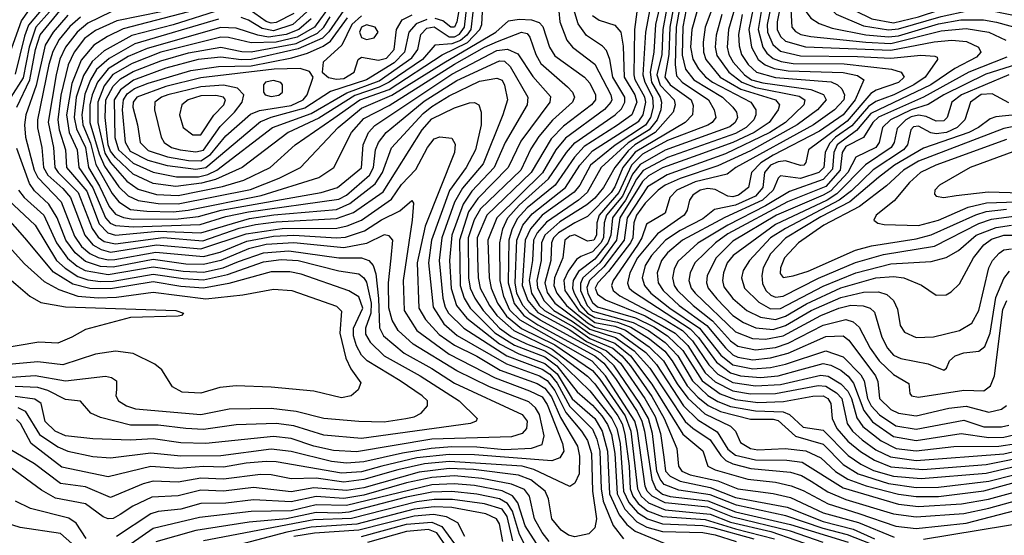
# Model space of a CAD drawing. Extents: x 997026 to 1115308, y 536381 to 619039.
# Tile 146 of 256: x 1019993 to 1023917, y 574340 to 576394. Entities that reach past the tile are written whole.
import ezdxf

# ---------------------------------------------------------------- set-up
doc = ezdxf.new("R2010")
doc.units = 0

msp = doc.modelspace()

# ---------------------------------------------------------------- linework, layer by layer
at = {"layer": '0CON20XD'}
for points in [[(1023933.6, 577275), (1023882.7, 577237.3), (1023704.9, 577155.1), (1023585, 577081.2), (1023513.7, 576995), (1023500.7, 576925), (1023484.5, 576895), (1023359.3, 576800.7), (1023275, 576721.6), (1023167, 576605), (1023106.6, 576525), (1023065.9, 576435), (1023069.3, 576365), (1023085, 576346.7), (1023105.3, 576335.3), (1023145, 576326.5), (1023364.7, 576304.7), (1023465, 576299.9), (1023665, 576349.4), (1023765, 576358.9), (1023855, 576344.8), (1023922.8, 576312.8)], [(1023917.7, 577222.3), (1023865.7, 577194.3), (1023738.4, 577141.6), (1023650.6, 577085), (1023572, 576995), (1023554.9, 576915), (1023538.9, 576885), (1023425.8, 576805), (1023360.1, 576749.9), (1023259, 576655), (1023162.5, 576535), (1023125.6, 576445), (1023127.1, 576425), (1023145, 576400), (1023178.8, 576378.8), (1023230.9, 576360.9), (1023365, 576333.4), (1023455, 576325.7), (1023495, 576330.3), (1023655, 576377.8), (1023744, 576394), (1023833.6, 576393.6), (1023884.9, 576384.9), (1024030.8, 576345)], [(1023983.2, 577226.8), (1023906.6, 577173.4), (1023768.7, 577125), (1023715, 577094.4), (1023695.6, 577075), (1023661.5, 577015), (1023613, 576967), (1023575.1, 576875), (1023555, 576845.6), (1023461.7, 576785), (1023313.4, 576656.6), (1023244.3, 576575), (1023210.3, 576515), (1023216.1, 576446.1), (1023246.6, 576416.6), (1023355, 576369.1), (1023455, 576353.2), (1023495, 576357.4), (1023665, 576407.5), (1023775, 576430.8), (1023855, 576431.6), (1024025, 576397.5)], [(1023925, 577084.9), (1023880.7, 577110.7), (1023845, 577117.1), (1023759.8, 577085), (1023744.6, 577065), (1023731, 577005), (1023642.7, 576947.3), (1023625, 576923.4), (1023570.6, 576815), (1023495, 576762.8), (1023358.4, 576645), (1023314.9, 576595), (1023283.3, 576545), (1023275.2, 576515.2), (1023279.1, 576495), (1023297.2, 576455), (1023320.8, 576430.8), (1023388.2, 576398.2), (1023475, 576382), (1023575, 576405.8), (1023745, 576461), (1023834.2, 576474.2), (1023955, 576458.3)], [(1019948.9, 576245), (1020000.6, 576389.4), (1020120.1, 576559.9)], [(1022132.8, 576515), (1022145.9, 576385), (1022172.8, 576312.8), (1022195.3, 576285), (1022285, 576216.7), (1022348, 576095), (1022352.7, 576075), (1022349, 576065), (1022323.6, 576036.4), (1022168.2, 575921.8), (1022130.1, 575875), (1022076.2, 575783.8), (1021894.7, 575605), (1021858.9, 575515), (1021864.2, 575365), (1021872.4, 575325), (1021897.4, 575265), (1021932.7, 575212.7), (1021993, 575163), (1022125, 575098.7), (1022275, 574996.3), (1022305, 574962), (1022405.9, 574815.9)], [(1020085, 576440), (1020028.3, 576371.7), (1020012, 576328), (1019975, 576176.5)], [(1019981.2, 576045), (1020033.9, 576155), (1020056.5, 576275), (1020075, 576333.6), (1020165, 576444.6)], [(1020696.7, 576433.3), (1020405, 576357.1), (1020342.6, 576327.4), (1020288, 576292), (1020237.3, 576232.7), (1020200.7, 576139.3), (1020179.8, 576015), (1020189.9, 575945), (1020222.3, 575875), (1020228.1, 575805), (1020284.6, 575724.6), (1020334.3, 575604.3), (1020353.8, 575583.8), (1020374.2, 575574.2), (1020445, 575568.5), (1020712.3, 575577.7), (1020815, 575609.5), (1020905, 575628.7), (1021265, 575679.1), (1021295, 575695.4), (1021387.4, 575775), (1021402.4, 575805), (1021411, 575875), (1021422.8, 575905), (1021453.3, 575945), (1021498.8, 575981.2), (1021605, 576070), (1021735, 576152.3), (1021905, 576230.3), (1021925, 576228.7), (1021948, 576208), (1022018.3, 576085), (1022014.8, 576055), (1021927.5, 575905), (1021883.6, 575805), (1021795, 575710.3), (1021760.7, 575659.3), (1021714.5, 575535), (1021705.5, 575435), (1021712.5, 575322.5), (1021733.2, 575255), (1021775, 575205.4), (1021905, 575101.9), (1021982.5, 575062.5), (1022085, 575024.1), (1022135, 574982.5), (1022195, 574883.9), (1022285, 574805.3), (1022314.4, 574755), (1022334.8, 574675), (1022343.2, 574505), (1022381.5, 574421.5), (1022412.3, 574382.3), (1022445, 574356.4), (1022568, 574305)], [(1020797.3, 576435), (1020605, 576373.3), (1020439.5, 576330.5), (1020330.1, 576269.9), (1020282.2, 576227.8), (1020247.6, 576172.4), (1020218.3, 576085), (1020210.1, 576005), (1020218.9, 575958.9), (1020254.6, 575885), (1020267.7, 575805), (1020311.3, 575731.3), (1020349.2, 575649.2), (1020375, 575619.7), (1020406.2, 575606.2), (1020445, 575598.9), (1020625, 575600.5), (1020705, 575609.8), (1020795.5, 575634.5), (1021194.1, 575705.9), (1021259.4, 575725), (1021355, 575803.6), (1021361.4, 575895), (1021383.5, 575945), (1021407.9, 575972.1), (1021715, 576177.7), (1021895, 576271.5), (1021937, 576277), (1021978.6, 576258.6), (1022038.1, 576168.1), (1022108.2, 576088.2), (1022106.1, 576065), (1021990.2, 575909.8), (1021939, 575805), (1021818.2, 575681.8), (1021782, 575628), (1021745.4, 575515), (1021748.1, 575335), (1021764.3, 575285), (1021787.7, 575245), (1021886.6, 575146.6), (1021965, 575097.8), (1022085, 575050.4), (1022132.8, 575015), (1022215, 574911.7), (1022275, 574857.7), (1022312.3, 574815), (1022335, 574780.8), (1022350.8, 574740.8), (1022364.4, 574665), (1022373.3, 574505), (1022404.2, 574444.2), (1022452.7, 574392.7), (1022492.2, 574372.2), (1022555, 574355.2), (1022715, 574350.2), (1022765, 574340.8), (1022848.1, 574315)], [(1021232.5, 576455), (1021167.3, 576365), (1021099.2, 576325), (1021015, 576304.2), (1020915, 576302.1), (1020825, 576323.8), (1020795.1, 576325.1), (1020555.8, 576265), (1020440.5, 576219.5), (1020364.7, 576175.3), (1020329.3, 576130.7), (1020304.3, 576065), (1020303.7, 575985), (1020332.2, 575862.2), (1020355, 575824.9), (1020420.1, 575750.1), (1020465, 575718.7), (1020538.2, 575698.2), (1020625, 575693.2), (1020801.1, 575728.9), (1020885.5, 575754.5), (1020990.8, 575805), (1021091.2, 575895), (1021245, 576001.6), (1021348.8, 576075), (1021465, 576116.6), (1021676.5, 576253.5), (1021777, 576303), (1021827.1, 576355), (1021834.9, 576375), (1021837.2, 576425)], [(1021799.4, 576435), (1021790.4, 576355), (1021775, 576332), (1021749.3, 576310.7), (1021715, 576297.3), (1021647.5, 576292.5), (1021598.2, 576235), (1021465, 576144.9), (1021425, 576124.9), (1021328.3, 576091.7), (1021185, 576001.4), (1021063.2, 575945), (1020879.7, 575805), (1020773.3, 575756.7), (1020717.9, 575742.1), (1020615, 575729.1), (1020525, 575742), (1020445, 575779.2), (1020374.6, 575844.6), (1020355, 575869.9), (1020345.5, 575895), (1020333.6, 576005), (1020336.7, 576075), (1020365, 576129.6), (1020395, 576158.6), (1020445, 576187.8), (1020555, 576230.5), (1020665, 576262.3), (1020795, 576284.1), (1020877.6, 576267.6), (1020915, 576266.4), (1021095, 576299.8), (1021180.1, 576339.9), (1021204.6, 576365), (1021230.4, 576405)], [(1021285, 576432.4), (1021224.2, 576345.8), (1021199.2, 576320.8), (1021102.2, 576277.8), (1020915, 576236.1), (1020875, 576234.6), (1020795, 576244.7), (1020704.5, 576235.5), (1020575, 576201), (1020446.2, 576153.8), (1020395.1, 576114.9), (1020369.6, 576075), (1020372.1, 575925), (1020387, 575875), (1020445, 575822.2), (1020525, 575786.8), (1020617.9, 575767.9), (1020705, 575767.7), (1020743.2, 575776.8), (1020778.4, 575795), (1021000, 575965), (1021155, 576020.8), (1021297.2, 576102.8), (1021425, 576151), (1021555, 576242.1), (1021579.4, 576275), (1021591.8, 576335), (1021615, 576360.2), (1021645.2, 576365.2), (1021705, 576325.9), (1021725, 576325.8), (1021745, 576336.3), (1021765.5, 576365), (1021774.4, 576445)], [(1021085, 576418.3), (1021015, 576382.3), (1020995, 576380.4), (1020975, 576386.6), (1020885, 576450.9)], [(1021745.4, 576445), (1021734.9, 576385), (1021725, 576364.9), (1021710.7, 576365), (1021679.5, 576389.5), (1021648.8, 576398.8)], [(1023195, 574311), (1023065, 574355.7), (1022835, 574411.5), (1022735, 574451.6), (1022565, 574468.6), (1022513.6, 574495), (1022493.9, 574515), (1022484.9, 574535), (1022455.1, 574754.9), (1022444.7, 574795), (1022327.7, 574975), (1022274, 575034), (1021986.9, 575196.9), (1021946.3, 575236.3), (1021921.8, 575291.8), (1021908.2, 575355), (1021906.1, 575505), (1021918.9, 575561.1), (1021937.7, 575605), (1021982.8, 575655), (1022100.5, 575759.5), (1022171.8, 575865), (1022205, 575903.6), (1022365.5, 576015), (1022390.7, 576039.3), (1022404.9, 576065.1), (1022404.1, 576085), (1022356.5, 576165), (1022344.5, 576235), (1022330.8, 576270.8), (1022315, 576289.2), (1022251.4, 576331.4), (1022218.1, 576378.1), (1022201.2, 576435)], [(1022507.6, 576457.6), (1022487.1, 576345), (1022476.4, 576175), (1022483.7, 576145), (1022514.8, 576085), (1022517, 576045), (1022506.6, 576005), (1022486.2, 575973.8), (1022365.9, 575894.1), (1022267.2, 575815), (1022225.4, 575735), (1022203.1, 575706.9), (1022075.4, 575614.6), (1022028.7, 575561.3), (1022006.9, 575515), (1021994.7, 575334.7), (1022017.9, 575275), (1022057.8, 575227.8), (1022185, 575158), (1022252, 575112), (1022331.7, 575075), (1022386.8, 575025), (1022484.4, 574885), (1022525, 574813.5), (1022547.2, 574745), (1022559.7, 574650.3), (1022566.9, 574595), (1022585.4, 574575.4), (1022625, 574555.3), (1022745, 574530.5), (1022845, 574490.7), (1023051.3, 574451.3), (1023194.3, 574395), (1023314, 574364), (1023398.8, 574325)], [(1022548.3, 576465), (1022527.1, 576375), (1022519.6, 576265), (1022505.4, 576184.6), (1022510.9, 576145), (1022545.3, 576085), (1022550.7, 576065), (1022547.5, 576035), (1022533.3, 575995), (1022501.5, 575955), (1022417.2, 575902.8), (1022310.6, 575805), (1022254.6, 575705), (1022220.1, 575675), (1022092.5, 575587.5), (1022055.1, 575544.9), (1022040.5, 575515), (1022036.8, 575435), (1022023, 575355), (1022032.9, 575305), (1022063.6, 575255), (1022083.8, 575235), (1022199.8, 575169.8), (1022264.3, 575124.3), (1022356.3, 575085), (1022392.9, 575055), (1022427.5, 575015), (1022512.2, 574892.2), (1022561.2, 574805), (1022612, 574685), (1022618.3, 574615), (1022632, 574595), (1022665, 574580.2), (1022775, 574556.6), (1022855, 574524.5), (1022995.7, 574505.7), (1023065, 574489.8), (1023195, 574428.9), (1023335, 574390.4), (1023477.7, 574332.3)], [(1022569.9, 576435), (1022555.9, 576355), (1022551.5, 576255), (1022532, 576175), (1022545, 576133.5), (1022600.8, 576075), (1022604.8, 576055), (1022597, 576025), (1022525.8, 575945), (1022444.8, 575895.2), (1022417.9, 575872.1), (1022364.1, 575805), (1022320, 575725), (1022285, 575683.5), (1022253.3, 575656.7), (1022145, 575588.8), (1022085.3, 575535), (1022072.9, 575505), (1022070.4, 575435), (1022053.7, 575355), (1022056, 575326), (1022083.6, 575273.6), (1022121.1, 575235), (1022195, 575193), (1022265, 575142.2), (1022365, 575105.1), (1022427.2, 575055), (1022512.1, 574942.1), (1022635, 574742.7), (1022715, 574676), (1022735.4, 574615), (1022765, 574599.9), (1022895, 574563.7), (1023005, 574551.1), (1023066.9, 574536.9), (1023115, 574518), (1023214.6, 574464.6), (1023336.7, 574426.7), (1023485, 574375.6), (1023565, 574366.6), (1023765, 574388.4), (1024025, 574456)], [(1022599.8, 576450.2), (1022583.8, 576365), (1022579.8, 576255), (1022563.6, 576165), (1022585, 576135.1), (1022668.6, 576075), (1022677.2, 576052.8), (1022673.8, 576015), (1022644.3, 575985), (1022445, 575865.9), (1022396.4, 575805), (1022365, 575727.7), (1022349.9, 575705), (1022255, 575610), (1022205.3, 575585), (1022139.6, 575545), (1022120.7, 575525), (1022112.7, 575505), (1022108.9, 575435), (1022085.3, 575345), (1022095, 575307.5), (1022126.1, 575265), (1022265, 575160.7), (1022367.9, 575127.9), (1022441.5, 575075), (1022503.8, 575005), (1022645, 574793.4), (1022675, 574766.2), (1022745, 574720.6), (1022787, 574657), (1022807.3, 574637.3), (1022835, 574623.9), (1022906.2, 574606.2), (1023065, 574591.4), (1023108, 574578), (1023146.9, 574555), (1023213.2, 574513.2), (1023285, 574482.8), (1023475, 574424.7), (1023565, 574413.4), (1023755, 574426.1), (1023855, 574447.7), (1024105, 574516.3)], [(1022623, 576445), (1022608.7, 576365), (1022605.4, 576215.4), (1022610.3, 576170.3), (1022633, 576145), (1022737.6, 576075), (1022760.6, 576035), (1022767.1, 576005), (1022752.7, 575985), (1022735, 575973.6), (1022575, 575912.5), (1022475, 575858.6), (1022430.8, 575815), (1022379.9, 575705), (1022302, 575615), (1022293.2, 575585), (1022291, 575535), (1022280.5, 575515), (1022255, 575512.1), (1022205, 575537), (1022185, 575531.8), (1022165.2, 575515), (1022156.7, 575445), (1022124.3, 575365), (1022121.5, 575335), (1022133, 575305), (1022172.6, 575255), (1022255, 575186.8), (1022285, 575169.2), (1022385, 575143.7), (1022487.5, 575067.5), (1022530.3, 575020.2), (1022638.4, 574855), (1022695, 574800.2), (1022772, 574752), (1022815, 574682.3), (1022845, 574658.7), (1022925, 574640.5), (1023049.5, 574639.5), (1023110.7, 574630.7), (1023275, 574528.9), (1023495, 574463.4), (1023575, 574454.7), (1023745.4, 574465.4), (1023854.2, 574484.2), (1024195, 574577.1)], [(1022648.9, 576435), (1022635, 576365.6), (1022632.8, 576252.8), (1022646.5, 576196.5), (1022679.1, 576155), (1022793.2, 576085), (1022835.2, 576045), (1022848.8, 576025), (1022853.3, 576005), (1022844.1, 575985), (1022822.4, 575967.6), (1022565, 575874.6), (1022465, 575817.6), (1022435, 575778.9), (1022395, 575691), (1022331.3, 575615), (1022321.9, 575585), (1022318.8, 575525), (1022309.4, 575505), (1022275, 575468.9), (1022229.1, 575450.9), (1022212, 575438), (1022178.4, 575391.6), (1022161.4, 575355), (1022165.4, 575315), (1022220.7, 575235), (1022285, 575188.1), (1022365, 575172.6), (1022406.7, 575156.7), (1022501.2, 575091.2), (1022557.9, 575035), (1022612.6, 574942.6), (1022655, 574885.6), (1022723.8, 574823.8), (1022825.8, 574775), (1022845.3, 574755), (1022865, 574710), (1022904.6, 574685), (1022935, 574679.9), (1023043.9, 574686.1), (1023126.2, 574676.2), (1023185, 574648.9), (1023244.4, 574594.4), (1023293.2, 574563.2), (1023366.3, 574536.3), (1023495, 574503.4), (1023565, 574493.8), (1023655, 574493.6), (1023835, 574516.3), (1024154.8, 574605)], [(1022750.5, 576435), (1022724.6, 576365), (1022716.2, 576305), (1022717.6, 576265), (1022727.2, 576235), (1022784, 576165), (1022867.1, 576117.1), (1023005.3, 576075), (1023021.1, 576055), (1023016.1, 576035), (1022979, 575985), (1022919.8, 575945), (1022835, 575904.6), (1022695.1, 575854.9), (1022555, 575804.2), (1022498.6, 575771.4), (1022475, 575750), (1022383.9, 575605), (1022371.4, 575515), (1022304.3, 575425.7), (1022236.8, 575365), (1022227.2, 575342.8), (1022227.1, 575315), (1022254.2, 575255), (1022275, 575233), (1022437.5, 575187.5), (1022498.6, 575155), (1022565, 575108.5), (1022615.8, 575055), (1022674.6, 574954.6), (1022735, 574896.6), (1022775, 574872.7), (1022825, 574853.1), (1022925, 574835.9), (1023035, 574832.2), (1023060.4, 574820.4), (1023115, 574770.7), (1023195, 574758.8), (1023295, 574658), (1023345, 574623.2), (1023395, 574598.4), (1023475, 574575.2), (1023585, 574565.4), (1023845, 574587.1), (1024069.2, 574640.8)], [(1022844.5, 576445), (1022817.8, 576355), (1022812.6, 576285), (1022818.8, 576255), (1022836.2, 576225), (1022881.8, 576175), (1022909.7, 576155), (1022955, 576142.6), (1023145.7, 576115.7), (1023195.7, 576095.7), (1023206.3, 576075), (1023172.7, 576035), (1023091.7, 575975), (1022905, 575871.7), (1022775, 575812.3), (1022625, 575761.9), (1022565, 575735.3), (1022536.7, 575715), (1022485, 575662.6), (1022450.8, 575615), (1022440.9, 575585), (1022436.8, 575525), (1022427.4, 575505), (1022339.6, 575390.4), (1022296.2, 575345), (1022286.8, 575325), (1022295, 575300), (1022327.2, 575277.2), (1022485, 575213.8), (1022604.6, 575144.6), (1022655, 575095.7), (1022725, 574987.6), (1022765, 574950.5), (1022835, 574915.4), (1022905, 574903.9)], [(1022917.4, 576445), (1022898.4, 576355), (1022908.9, 576285), (1022936.4, 576235), (1022964.2, 576214.2), (1022999.5, 576199.5), (1023055, 576190.4), (1023275, 576183.8), (1023331.6, 576171.6), (1023357.2, 576155), (1023322.5, 576075), (1023274.9, 576015), (1023180.6, 575949.4), (1022995, 575854.9), (1022946.5, 575823.5), (1022909.3, 575785), (1022897.9, 575725), (1022858, 575695), (1022835, 575688.4), (1022815, 575690.5), (1022765, 575717.1), (1022735, 575721.7), (1022705, 575714.8), (1022675.7, 575695), (1022661.6, 575675), (1022652.3, 575635), (1022640.6, 575615), (1022535, 575540.4), (1022455.1, 575445), (1022423.7, 575385), (1022414.4, 575344.4), (1022421.7, 575325), (1022439.1, 575309.1), (1022665, 575162.7), (1022698, 575128), (1022770, 575030), (1022825, 574987.6), (1022865.1, 574974.9), (1022945, 574968.6), (1023015.5, 574975), (1023101.3, 574998.7), (1023195, 575024.2), (1023225, 575017.9), (1023265, 574997.1), (1023294, 574974), (1023316.1, 574946.1), (1023357, 574837), (1023391.1, 574791.1), (1023475, 574733.3), (1023565, 574717.9), (1023745, 574744.9), (1023855, 574729.8), (1023915, 574730.6), (1023955, 574739.5)], [(1022948.4, 576435), (1022935.8, 576355), (1022954.6, 576284.6), (1022970.6, 576260.6), (1022995, 576240), (1023027.3, 576227.3), (1023075, 576220), (1023278.1, 576218.1), (1023466.7, 576196.7), (1023506, 576185), (1023517.6, 576165), (1023495, 576144.4), (1023406.3, 576113.7), (1023385, 576100.1), (1023290.2, 575989.8), (1023135.7, 575875), (1023125.3, 575825), (1023118.1, 575815), (1023105, 575813.1), (1023045, 575831.4), (1023015, 575828.2), (1022985, 575814.9), (1022961.6, 575785), (1022954.2, 575725), (1022925, 575691.2), (1022845, 575655.2), (1022762, 575638), (1022715, 575600.7), (1022625, 575553.7), (1022566.5, 575515), (1022510.8, 575455), (1022485.4, 575415), (1022473.7, 575365), (1022482.3, 575335), (1022508.7, 575305), (1022583.7, 575245), (1022702.1, 575165), (1022787.3, 575057.3), (1022835, 575018.7), (1022915, 575003.3), (1022985, 575008.4), (1023045, 575021.9), (1023205, 575074.3), (1023275, 575050.2), (1023345, 574978.7), (1023357.8, 574955), (1023372.1, 574885), (1023386.2, 574855), (1023419.4, 574819.4), (1023485, 574775.9), (1023565, 574762.7), (1023755, 574797.9), (1023835, 574772.4), (1023905, 574771.2), (1023935, 574777.8)], [(1022986, 576445), (1022971.6, 576375), (1022972.8, 576345), (1022993.9, 576295), (1023025, 576268.9), (1023105, 576249.8), (1023332.1, 576247.9), (1023465, 576240.6), (1023583.4, 576253.4), (1023639.2, 576249.2), (1023649.2, 576245), (1023650.6, 576235), (1023601.9, 576165), (1023555.6, 576134.4), (1023476.5, 576095), (1023405, 576068.6), (1023375, 576047.7), (1023308.5, 575971.5), (1023244.3, 575925.7), (1023219.6, 575900.4), (1023202.8, 575865), (1023197.9, 575805), (1023177.8, 575785), (1023105, 575761.1), (1023025, 575771.8), (1023015, 575762.2), (1022996.2, 575715), (1022953.1, 575675), (1022803.5, 575606.5), (1022634.6, 575515.4), (1022575, 575464.5), (1022550, 575435), (1022533.1, 575385), (1022536.7, 575345), (1022556.9, 575315), (1022621.5, 575255), (1022731.6, 575175), (1022805, 575086.1), (1022835, 575058.4), (1022855, 575049.4), (1022915, 575039.1), (1022985, 575046.6), (1023055, 575065.1), (1023205, 575132), (1023274.5, 575134.5), (1023297.2, 575117.2), (1023403.3, 574975), (1023412.9, 574952.9), (1023419.2, 574885), (1023465, 574840.4), (1023495, 574826.6), (1023565, 574815.5), (1023695, 574846), (1023765, 574854.3), (1023855, 574830.9), (1023905, 574842.3), (1023925, 574856.6)], [(1023023.9, 576445), (1023011.4, 576385), (1023011.3, 576355), (1023025, 576326.9), (1023045, 576309.1), (1023125, 576285.5), (1023465, 576272.7), (1023636.5, 576306.5), (1023707.9, 576312.1), (1023766.6, 576306.6), (1023813.6, 576285), (1023822.5, 576265), (1023805.9, 576245), (1023719.8, 576200.2), (1023623.5, 576135), (1023385, 576020.3), (1023327.7, 575952.3), (1023250.2, 575895), (1023237.5, 575865), (1023231.7, 575798.3), (1023195, 575756.9), (1023060.8, 575709.2), (1022965, 575652.2), (1022815, 575575.8), (1022695.9, 575504.1), (1022615, 575430.3), (1022600.6, 575399.4), (1022594.2, 575365), (1022601.3, 575335), (1022614, 575315), (1022676.3, 575255), (1022754.4, 575194.4), (1022825, 575115.1), (1022855, 575093.7), (1022925, 575078), (1023005, 575087.5), (1023055.2, 575104.8), (1023195, 575177.5), (1023285, 575199.4), (1023315, 575189.8), (1023338.7, 575168.7), (1023381.8, 575085), (1023417.7, 575035), (1023475, 574980), (1023536, 574945), (1023540, 574905), (1023546.7, 574895), (1023575, 574890), (1023755, 574917.5), (1023835, 574915.2), (1023861.4, 574935), (1023878.1, 574975), (1023911.2, 575238.8), (1023927.2, 575275)], [(1020356.8, 576425), (1020265, 576380.1), (1020221.6, 576345), (1020176, 576285), (1020152.9, 576237.1), (1020137.7, 576175), (1020105.9, 575985.9), (1020127.4, 575885), (1020132.8, 575805), (1020145.6, 575785), (1020226.1, 575705), (1020281.5, 575561.5), (1020305, 575527.4), (1020329.8, 575509.8), (1020375, 575500.9), (1020565, 575526.5), (1020723, 575513), (1020866.9, 575563.1), (1020932.3, 575577.7), (1021015, 575588.6), (1021255, 575601.8), (1021323.5, 575626.5), (1021441.5, 575708.5), (1021596.8, 575955), (1021635, 575998.9), (1021725, 576042.5), (1021785, 576062.2), (1021805, 576064.6), (1021823.1, 576055), (1021831.8, 576025), (1021831.3, 575975), (1021808.7, 575875), (1021772.6, 575805), (1021706.1, 575713.9), (1021633.7, 575515), (1021622.2, 575425), (1021641.2, 575248.8), (1021682.5, 575182.5), (1021735.9, 575135.9), (1021932.3, 575022.3), (1022065, 574975.4), (1022095, 574957), (1022125, 574917), (1022169.2, 574829.2), (1022231.7, 574755), (1022255, 574717), (1022271.5, 574665), (1022275.3, 574515), (1022291.9, 574405), (1022285, 574368.9), (1022260.6, 574345), (1022205, 574333.2), (1022180.4, 574340.4), (1022150.5, 574360.5), (1022114, 574405), (1022100.6, 574485), (1022087.2, 574515), (1022030.1, 574560.1), (1021981.1, 574578.9), (1021801.9, 574601.9), (1021705, 574605.5), (1021585, 574590.7), (1021365, 574529.1), (1021295, 574517.8), (1021165, 574528.9), (1021075, 574512.7), (1020925, 574530), (1020805, 574516.1), (1020715, 574519.4), (1020625, 574497.1), (1020519, 574491), (1020443.9, 574456.1), (1020393.1, 574423.1), (1020365, 574406.8), (1020345, 574405.7), (1020325, 574413.8), (1020254.9, 574464.9), (1020135, 574487.2), (1020079.4, 574519.4), (1019955, 574610.6)], [(1020235, 576404), (1020192.6, 576367.4), (1020150.7, 576315), (1020125, 576267.5), (1020108.9, 576215), (1020064.2, 575995), (1020063.8, 575963.8), (1020081.6, 575885), (1020087.3, 575805), (1020104.8, 575774.8), (1020165, 575721.6), (1020194.9, 575685), (1020252.3, 575535), (1020285, 575497.1), (1020318.2, 575478.2), (1020355, 575468.4), (1020537.6, 575497.6), (1020715, 575480.5), (1020895, 575541.2), (1021038.3, 575561.7), (1021256.3, 575563.7), (1021297.9, 575572.1), (1021354.4, 575595.6), (1021475, 575679.5), (1021515, 575738), (1021572.2, 575797.8), (1021618.7, 575885), (1021645, 575919.6), (1021667.8, 575927.8), (1021715, 575921.9), (1021728, 575898), (1021725.2, 575865), (1021608.1, 575571.9), (1021577.4, 575425), (1021583.6, 575245), (1021610.1, 575200.1), (1021665, 575140), (1021725, 575096.7), (1021815, 575053.2), (1021907.4, 574997.4), (1022055, 574944.3), (1022085, 574926.2), (1022111.8, 574891.8), (1022148.7, 574808.7), (1022216.3, 574695), (1022224.4, 574655), (1022222, 574585), (1022205, 574546.9), (1022185, 574534.6), (1022042.2, 574602.2), (1021995, 574615.1), (1021706.2, 574633.8), (1021605.6, 574624.4), (1021500.4, 574600.4), (1021365, 574561.7), (1021285, 574551.1), (1021175, 574567.5), (1021075, 574564.9), (1020995, 574580.7), (1020952.4, 574582.4), (1020805, 574563.7), (1020715, 574567.6), (1020625, 574551.9), (1020525, 574555.8), (1020484.9, 574545.1), (1020355, 574490), (1020255, 574532.7), (1020155, 574545.5), (1020052.3, 574625), (1019955, 574681.7)], [(1020111.2, 576425), (1020057.8, 576365), (1020030.8, 576285), (1020006.9, 576163.1), (1019957.9, 576085)], [(1020185, 576412.1), (1020126, 576345), (1020095, 576292.9), (1020058.3, 576131.7), (1020017.7, 576015), (1020012.5, 575975), (1020016.5, 575926.5), (1020050.6, 575795), (1020065, 575764.8), (1020157.7, 575667.7), (1020211.3, 575531.3), (1020239.8, 575489.8), (1020272.5, 575462.5), (1020305, 575446.5), (1020345, 575437.3), (1020371.9, 575438.1), (1020535, 575468.2), (1020725, 575450.1), (1020791.6, 575468.4), (1020898.3, 575511.7), (1021005, 575531.3), (1021085, 575535.2), (1021254.9, 575525.1), (1021291.9, 575528.1), (1021367.4, 575552.6), (1021435, 575596.2), (1021508, 575632), (1021555, 575673.8), (1021562.5, 575662.5), (1021557.6, 575595), (1021520.7, 575355), (1021524.5, 575235), (1021576, 575155), (1021705, 575061.2), (1021887.1, 574967.1), (1022025, 574915.9), (1022075, 574890.9), (1022095, 574860.5), (1022156.1, 574705), (1022161.2, 574675), (1022145, 574648.1), (1022113.9, 574636.1), (1021805, 574660.3), (1021705, 574662.1), (1021575, 574648.7), (1021435.5, 574614.5), (1021355, 574592.8), (1021275, 574587.2), (1021015, 574631.8), (1020975, 574633.7), (1020895, 574627.4), (1020805, 574611.1), (1020725, 574614), (1020625.9, 574605.9), (1020515, 574614), (1020345, 574573.2), (1020161.5, 574611.5), (1020039, 574705), (1019996, 574785), (1019980.7, 574800.7)], [(1020562.7, 576427.3), (1020380.5, 576389.5), (1020295, 576351.4), (1020251, 576319), (1020210, 576265), (1020186.3, 576213.7), (1020156.9, 576093.1), (1020145.1, 575995), (1020150.2, 575955), (1020175.1, 575875), (1020180, 575805), (1020260.3, 575710.3), (1020310.2, 575580.2), (1020344.3, 575544.3), (1020375, 575535.1), (1020545, 575550.9), (1020715, 575544.8), (1020908.2, 575601.8), (1021006.2, 575616.2), (1021255, 575638.2), (1021308.8, 575661.2), (1021409.3, 575740.7), (1021438.5, 575785), (1021475, 575883.6), (1021600.2, 576019.8), (1021635, 576048.4), (1021705, 576091.1), (1021825, 576149.7), (1021895, 576161.7), (1021915, 576152.9), (1021925, 576132.9), (1021936.4, 576075), (1021917.9, 576015), (1021839.7, 575820.3), (1021757.5, 575722.5), (1021725, 575666.6), (1021674.7, 575525), (1021664.3, 575435), (1021679.5, 575285), (1021688.8, 575248.8), (1021702.3, 575225), (1021762.2, 575165), (1021934.8, 575054.8), (1022075, 575001), (1022105, 574981.2), (1022135, 574945.7), (1022185, 574852.3), (1022275, 574762.7), (1022292.8, 574722.8), (1022304.9, 574675.1), (1022310.1, 574525), (1022318.7, 574475), (1022358.4, 574378.4), (1022399.2, 574325)], [(1020785, 576396.3), (1020452.4, 576297.6), (1020350.1, 576239.9), (1020299.4, 576195), (1020274.6, 576155), (1020252.2, 576097.8), (1020240, 576015), (1020245.2, 575975), (1020275, 575901.9), (1020296.7, 575816.7), (1020361.1, 575701.1), (1020387.8, 575667.8), (1020435, 575638.4), (1020499.3, 575630.7), (1020605, 575627.9), (1020664.9, 575634.9), (1020955.8, 575694.2), (1021185.1, 575764.9), (1021244.7, 575805), (1021315.5, 575945), (1021365, 576000.3), (1021465, 576052.7), (1021725, 576216.7), (1021844.9, 576285.1), (1021897.1, 576307.1), (1021993.1, 576345), (1022015, 576338.9), (1022025.9, 576325), (1022049.6, 576255), (1022069.7, 576219.7), (1022176.6, 576126.5), (1022195.7, 576105), (1022203.9, 576085), (1022195.7, 576065), (1022116.5, 575993.5), (1022061.3, 575928.7), (1022029.8, 575880.2), (1021990.4, 575795), (1021829.2, 575640.8), (1021803.7, 575596.3), (1021780.4, 575525), (1021780.8, 575365), (1021788.4, 575325), (1021806.1, 575285), (1021839.4, 575235), (1021905.3, 575165.3), (1021952, 575132), (1022012.3, 575102.3), (1022085, 575074.6), (1022133, 575043), (1022265, 574915.9), (1022352.8, 574805), (1022372.5, 574765), (1022385.5, 574705.5), (1022399.3, 574515), (1022420.2, 574470.2), (1022455, 574430.1), (1022494.7, 574404.7), (1022555, 574385.2), (1022715, 574378), (1022755, 574370.2), (1022918.7, 574325)], [(1021155, 576397.5), (1021105, 576355), (1021054.4, 576335.6), (1020985, 576324.7), (1020942, 576332), (1020855, 576360.9), (1020795, 576363.6), (1020500.7, 576279.3), (1020425, 576246.9), (1020345, 576197.8), (1020303.1, 576145), (1020281.6, 576095), (1020273, 576055), (1020273.1, 575985), (1020309.3, 575859.3), (1020331, 575811), (1020388.3, 575728.3), (1020425, 575691.9), (1020465, 575673.6), (1020545, 575661.5), (1020625, 575659.8), (1020912.7, 575717.3), (1021027, 575763), (1021111.8, 575805), (1021261.6, 575965), (1021355, 576041.8), (1021476.2, 576093.8), (1021682.5, 576222.5), (1021889.8, 576345), (1021940.8, 576389.2), (1021983.5, 576396.5), (1022033.1, 576393.1), (1022062.5, 576382.5), (1022077.2, 576367.2), (1022103.7, 576285), (1022125, 576250), (1022244.2, 576165), (1022265, 576141.1), (1022287.8, 576095), (1022287, 576075), (1022271.6, 576055), (1022159.5, 575970.5), (1022110.8, 575919.2), (1022031.5, 575785), (1021854.9, 575615), (1021815.9, 575525), (1021817.6, 575447.6), (1021819.9, 575365), (1021828.2, 575325), (1021865.1, 575255), (1021894.5, 575215), (1021961.6, 575155), (1022115, 575081.5), (1022255, 574973.2), (1022285, 574942.6), (1022377, 574815), (1022393.9, 574783.9), (1022405, 574742.3), (1022421.5, 574615), (1022425.1, 574525), (1022436.2, 574495), (1022456.9, 574466.9), (1022495, 574437.7), (1022555, 574414.2), (1022725, 574403), (1022845, 574365.2), (1023000.4, 574325)], [(1021615, 576394.9), (1021572.4, 576377.6), (1021543.1, 576345), (1021526.3, 576265), (1021485, 576221.6), (1021375, 576155), (1021232, 576108), (1021129, 576041), (1020994.1, 576005), (1020952.4, 575987.6), (1020735, 575804.4), (1020695, 575796.8), (1020581.9, 575811.9), (1020505, 575833.5), (1020435, 575868.9), (1020415.1, 575905), (1020403.2, 576035), (1020406, 576075), (1020421.4, 576098.6), (1020450.3, 576119.7), (1020505, 576141.3), (1020675, 576191.1), (1020785, 576207.5), (1020915, 576209.7), (1021078, 576242), (1021139.4, 576260.6), (1021201.9, 576288.1), (1021231.2, 576308.8), (1021299, 576401)], [(1021137.7, 576425), (1021081.3, 576375), (1021005, 576350), (1020958.6, 576358.6), (1020905, 576391.9), (1020875, 576402.8)], [(1021355, 576408.9), (1021317.1, 576375), (1021277.1, 576292.9), (1021201.8, 576225), (1021198.6, 576185), (1021223.4, 576163.4), (1021255, 576157.5), (1021285, 576160.4), (1021325.4, 576185), (1021341.1, 576235), (1021355, 576244.6), (1021422.6, 576232.6), (1021455, 576241.1), (1021485.1, 576275), (1021495.1, 576355), (1021516.7, 576393.3), (1021557.1, 576412.9)], [(1022275, 576410.5), (1022301.6, 576391.6), (1022365, 576372.9), (1022388.8, 576345), (1022398.3, 576288.3), (1022401.6, 576165), (1022444.5, 576095), (1022451.6, 576065), (1022432.2, 576015), (1022375, 575974.3), (1022241.8, 575888.2), (1022204.3, 575845.7), (1022126.3, 575735), (1022015, 575643.9), (1021975, 575601.1), (1021953.5, 575556.5), (1021942.8, 575515), (1021940.1, 575345), (1021962.8, 575262.8), (1022001.8, 575215), (1022057.9, 575177.9), (1022285.3, 575055), (1022320.4, 575025), (1022367.2, 574965), (1022453.4, 574833.4), (1022472.6, 574795), (1022483.2, 574755), (1022511.9, 574561.9), (1022528.5, 574525), (1022555, 574502.9), (1022585, 574494), (1022735, 574476.6), (1022845, 574433.3), (1023065, 574382), (1023295, 574311.8)], [(1022849.3, 574459.3), (1022745, 574500.5), (1022619.6, 574519.6), (1022561.5, 574541.5), (1022545, 574563.4), (1022532.5, 574595), (1022514.8, 574745), (1022498.1, 574805), (1022464.8, 574865.2), (1022361.6, 575015), (1022308.7, 575065), (1022066.9, 575196.9), (1022025.8, 575225), (1021998.1, 575255), (1021974.7, 575304.7), (1021966.9, 575345), (1021974.4, 575515), (1021998, 575575), (1022035, 575620.2), (1022167.8, 575725), (1022224.9, 575815.1), (1022275, 575871.6), (1022460.7, 575989.3), (1022477.8, 576015), (1022487.8, 576065), (1022484.6, 576085), (1022446.2, 576155), (1022441.4, 576175), (1022444.4, 576355.6), (1022454.1, 576425)], [(1022690.7, 576425), (1022671.4, 576355), (1022666.2, 576285), (1022675, 576236.7), (1022697.9, 576197.9), (1022725.8, 576165.8), (1022753.6, 576145), (1022906.7, 576065), (1022926.5, 576035), (1022927.1, 576015), (1022918.6, 575995), (1022888.4, 575965), (1022845, 575940), (1022575, 575845.6), (1022477.1, 575792.9), (1022450.8, 575759.2), (1022407.4, 575675), (1022354.9, 575605), (1022348.4, 575535), (1022337, 575505), (1022285, 575439.7), (1022219.8, 575390.2), (1022198.5, 575355), (1022196.5, 575325), (1022202.9, 575305), (1022229.3, 575255), (1022256.3, 575225), (1022285, 575207.3), (1022375, 575189.3), (1022428.8, 575168.8), (1022502.6, 575122.6), (1022563.2, 575073.3), (1022593.7, 575035), (1022653, 574935), (1022695, 574889.8), (1022736.5, 574856.5), (1022785, 574833.2), (1022905, 574802.1), (1022995, 574801.7), (1023015, 574796.4), (1023084.5, 574734.5), (1023195, 574703.1), (1023275, 574621.4), (1023334.8, 574584.8), (1023455, 574546.6), (1023565, 574530.6), (1023655, 574531.1), (1023854.8, 574555.2), (1024054.7, 574605.3)], [(1022790.9, 576415), (1022768.2, 576331.8), (1022764.4, 576285), (1022770.9, 576250.9), (1022818.9, 576185), (1022870.9, 576145), (1022925, 576123.3), (1023099.7, 576089.7), (1023121.6, 576075), (1023117.2, 576055), (1023044.2, 575985), (1022982.3, 575945), (1022805, 575859.6), (1022573.4, 575776.6), (1022495, 575727.9), (1022413.3, 575605), (1022401.5, 575515), (1022321, 575409), (1022263.6, 575355), (1022253.6, 575326.4), (1022257.4, 575302.6), (1022275, 575267.4), (1022295, 575249.5), (1022446.4, 575206.4), (1022520, 575170), (1022574.7, 575134.7), (1022636, 575076), (1022712.7, 574955), (1022783.9, 574903.9), (1022845, 574880.2), (1022935, 574868.9), (1023036.9, 574873.1), (1023153.4, 574893.5), (1023195.3, 574895), (1023212.9, 574885), (1023225, 574865.3), (1023231.2, 574805), (1023249.6, 574765), (1023292.5, 574715), (1023343.2, 574673.2), (1023399, 574639), (1023465, 574612.8), (1023591.8, 574601.8), (1023845, 574621.9), (1024035, 574659.9)], [(1022872.5, 576415), (1022857.8, 576335), (1022859.8, 576289.8), (1022869.5, 576255), (1022895.8, 576215.8), (1022929.4, 576185), (1023004.4, 576164.4), (1023226.4, 576146.4), (1023251.8, 576135), (1023268.8, 576118.8), (1023279.7, 576095), (1023277, 576075), (1023240.3, 576035), (1023156.8, 575975), (1022847.3, 575805), (1022811.9, 575778.1), (1022685, 575747.7), (1022611.9, 575715), (1022583.5, 575685), (1022565, 575623.3), (1022490.3, 575579.7), (1022472.5, 575525), (1022454.9, 575495.1), (1022357.4, 575355), (1022350.8, 575335), (1022357.4, 575315), (1022384, 575294), (1022565, 575198.4), (1022633.6, 575155), (1022673.5, 575115), (1022739.1, 575019.1), (1022775, 574982.1), (1022835, 574948.5), (1022925, 574934.9), (1023025, 574941), (1023185, 574977.9), (1023215, 574974), (1023265, 574943.8), (1023293.5, 574913.5), (1023308.1, 574885), (1023328.3, 574808.3), (1023352.5, 574772.5), (1023425.4, 574715.4), (1023485.6, 574685.6), (1023565, 574675.9), (1023715, 574694), (1023895, 574694.4), (1023965.3, 574705)], [(1021375, 576315.7), (1021405, 576322.5), (1021420.8, 576345), (1021409.5, 576365), (1021375, 576373.2), (1021355, 576364.8), (1021346.8, 576345), (1021355, 576323.4), (1021375, 576315.7)], [(1023926.7, 576245), (1023775.5, 576184.5), (1023595, 576085.6), (1023414.9, 576005.1), (1023392.4, 575985), (1023354.9, 575925.1), (1023285, 575889.1), (1023270.9, 575865), (1023262.9, 575795), (1023205, 575729), (1023052.1, 575667.9), (1022815, 575540.4), (1022766.1, 575505), (1022683.7, 575425), (1022664.5, 575385), (1022659.8, 575355), (1022668.5, 575325), (1022684.5, 575305), (1022845, 575150), (1022913.4, 575123.4), (1022965, 575120.6), (1023036, 575134), (1023185, 575214.9), (1023257.2, 575245), (1023305, 575256), (1023354, 575254), (1023382.1, 575245), (1023398.8, 575228.8), (1023428.9, 575128.9), (1023451.1, 575085), (1023475, 575057.5), (1023504.3, 575044.3), (1023612.8, 575022.8), (1023675, 574998), (1023686, 575005), (1023698.6, 575035), (1023721.4, 575055), (1023755, 575067.3), (1023815, 575073.1), (1023838.7, 575091.3), (1023860.1, 575145), (1023882.6, 575287.4), (1023915, 575363.1), (1023937.5, 575392.5)], [(1020715, 575832.1), (1020753.2, 575856.8), (1020815, 575931.8), (1020912.4, 576017.6), (1020948, 576032), (1021075, 576051.8), (1021123.2, 576075), (1021138.9, 576095), (1021162.7, 576165), (1021148.2, 576188.3), (1021110.1, 576200.1), (1021006.6, 576196.6), (1020715, 576162.2), (1020575, 576128.3), (1020460.4, 576085), (1020445.2, 576065), (1020443.8, 576045), (1020462.8, 575975), (1020473.5, 575905), (1020505, 575872.8), (1020582.4, 575847.6), (1020665, 575833.5), (1020715, 575832.1)], [(1023965.4, 576215), (1023842.9, 576177.1), (1023675.2, 576095), (1023613.8, 576056.2), (1023545, 576034.8), (1023463, 575995), (1023431.2, 575965), (1023417.6, 575905), (1023405.2, 575885), (1023325, 575846.7), (1023292.6, 575785), (1023225, 575712.6), (1023195, 575694.3), (1023008.7, 575615), (1022835, 575512.1), (1022768.3, 575445), (1022732.1, 575375), (1022730.5, 575345), (1022736.8, 575325), (1022771.3, 575281.3), (1022835, 575215.1), (1022877.3, 575187.3), (1022926.9, 575166.9), (1022995, 575160), (1023045, 575175.1), (1023147.4, 575235), (1023265, 575287.6), (1023355, 575309), (1023415, 575309.6), (1023448.5, 575298.5), (1023475.3, 575275), (1023491.3, 575241.3), (1023502.3, 575175), (1023519.5, 575149.5), (1023565, 575127.5), (1023635, 575130.5), (1023738.6, 575155), (1023786.9, 575185), (1023815.2, 575235), (1023854.8, 575405), (1023869.6, 575435), (1023895.6, 575464.4), (1023915, 575477.4), (1023945, 575481)], [(1023935, 576174.4), (1023745.6, 576095), (1023707.4, 576065), (1023689.3, 576005), (1023675, 575991.5), (1023645, 575989.7), (1023605, 576008.8), (1023575, 576013.4), (1023545, 576006.9), (1023524, 575995), (1023489.2, 575960.8), (1023477.1, 575905), (1023466, 575885), (1023364.1, 575815.9), (1023249.7, 575700.3), (1023210.4, 575675), (1023005, 575577.7), (1022836.7, 575455), (1022812.7, 575425), (1022797.6, 575385), (1022793.6, 575355), (1022799.4, 575329.4), (1022835, 575282.6), (1022890.7, 575235), (1022945, 575209.1), (1023005, 575199.3), (1023045, 575212.3), (1023128, 575262), (1023265, 575326), (1023405, 575365.6), (1023475, 575371.4), (1023515.9, 575365.9), (1023586.6, 575336.6), (1023645, 575296.9), (1023685, 575298.1), (1023705, 575309.4), (1023738.2, 575341.8), (1023794.4, 575445), (1023835, 575496.5), (1023865, 575519), (1023915, 575535.7), (1023955, 575535.3)], [(1020695, 575867.4), (1020725, 575874.7), (1020791.9, 575968.1), (1020848.5, 576025), (1020879, 576065), (1020886, 576095), (1020861.2, 576121.2), (1020805, 576133), (1020715, 576127), (1020583.5, 576095), (1020558.1, 576085), (1020531.8, 576065), (1020529.5, 576035), (1020556.4, 575926.4), (1020568.2, 575905), (1020598.2, 575885), (1020632.2, 575875), (1020695, 575867.4)], [(1020995, 576087.7), (1021025, 576093.2), (1021040, 576105), (1021040, 576135), (1021033.2, 576143.2), (1021005, 576151.3), (1020972.5, 576145), (1020964.4, 576135), (1020964.4, 576105), (1020970.8, 576095), (1020995, 576087.7)], [(1020715, 575934.8), (1020766, 576014), (1020806.5, 576055), (1020813.3, 576075), (1020805.5, 576085.5), (1020775, 576092.5), (1020715, 576090.4), (1020664.6, 576075), (1020638.7, 576055), (1020630.3, 576015), (1020644.4, 575964.4), (1020682.9, 575935), (1020715, 575934.8)], [(1023935, 576063.4), (1023868.2, 576098.2), (1023825, 576095.5), (1023782, 576065), (1023759.8, 575995), (1023728.7, 575965), (1023685.7, 575944.3), (1023645, 575939.7), (1023623.9, 575943.9), (1023575, 575969.8), (1023555, 575966.9), (1023544.5, 575955), (1023530.7, 575895), (1023514.5, 575875), (1023394.3, 575795.7), (1023307.4, 575712.6), (1023259.2, 575675), (1023045, 575562.5), (1022985.1, 575524.9), (1022901.7, 575435), (1022876.2, 575395), (1022868.8, 575365), (1022881, 575325), (1022938.1, 575268.1), (1022985, 575241.8), (1023025, 575243.2), (1023195, 575332.8), (1023325, 575386.1), (1023465, 575421.5), (1023625, 575431.1), (1023685, 575447), (1023734.2, 575475), (1023804.8, 575535), (1023883.6, 575566.4), (1023945.1, 575575.1)], [(1024025, 576021.7), (1023883.1, 576006.9), (1023860.3, 575999.7), (1023814.3, 575965), (1023775.7, 575945), (1023595, 575882), (1023479.4, 575815), (1023415.2, 575764.8), (1023301.5, 575668.5), (1023185, 575608.7), (1023045, 575523.6), (1022985, 575461.2), (1022956.3, 575405), (1022950.3, 575375), (1022953, 575343), (1022966.5, 575315), (1022986.2, 575296.2), (1023005, 575289.1)], [(1024015, 575979.9), (1023915, 575960.1), (1023575, 575830.1), (1023515.2, 575795), (1023447.8, 575732.2), (1023340, 575650), (1023198, 575575), (1023096.5, 575505), (1023041.3, 575445), (1023024.3, 575405), (1023023.1, 575383.1), (1023035, 575366.7)], [(1023925, 575916.3), (1023644.1, 575815), (1023582.5, 575785), (1023538.8, 575745), (1023478.2, 575671.8), (1023405.6, 575615), (1023397.1, 575595), (1023412.9, 575582.9), (1023438.2, 575578.2), (1023575, 575574.4)], [(1019985, 574848.9), (1020014.2, 574834.2), (1020071.4, 574741.4), (1020145, 574692.4), (1020185, 574674.2), (1020285, 574653.2), (1020355, 574648), (1020515, 574668.4), (1020635, 574655.6), (1020795, 574657.2), (1020995, 574684.1), (1021075, 574674.3), (1021235, 574634.5), (1021295, 574627.7), (1021365, 574633.5), (1021518.7, 574668.7), (1021632.6, 574687.4), (1021715, 574693), (1021815, 574692.1), (1021925, 574681.3), (1022032.9, 574687.1), (1022075, 574700.8), (1022083.6, 574736.4), (1022065, 574820.9), (1022047.8, 574847.8), (1022021.5, 574871.5), (1021865, 574931.3), (1021735, 574994.6), (1021561.3, 575101.3), (1021500.7, 575155), (1021477.1, 575197.1), (1021464.1, 575245.9), (1021462, 575345), (1021473.3, 575443.3), (1021480.2, 575515), (1021465, 575533.2), (1021445, 575536.6), (1021375, 575502.2), (1021285, 575485.7), (1021084.8, 575504.8), (1020975, 575497.7), (1020905, 575481.7), (1020795, 575435.1), (1020725, 575419.1), (1020655, 575420.6), (1020525, 575438.8), (1020365, 575408.3), (1020315, 575410.9), (1020255, 575431), (1020213.9, 575465), (1020177.2, 575515), (1020142.8, 575605), (1020108.8, 575658.8), (1020051.9, 575711.9), (1020032, 575742), (1019980.9, 575880.9)], [(1023675, 575686.2), (1023725, 575693.9), (1023852.1, 575707.9), (1024115, 575700.6), (1024135, 575709.1), (1024148.7, 575725), (1024149.4, 575775), (1024125, 575833.8), (1024097.5, 575865), (1024035, 575879.7), (1023965, 575873), (1023780, 575805), (1023658.1, 575735), (1023639.4, 575715), (1023638.6, 575698.6), (1023645, 575690.8), (1023675, 575686.2)], [(1019988.7, 575715), (1020011.2, 575685), (1020089.3, 575615), (1020139.5, 575505), (1020183.5, 575443.5), (1020221.5, 575411.5), (1020254.2, 575394.2), (1020345, 575379.4), (1020525, 575409.9), (1020645, 575391.6), (1020725, 575388.7), (1020804.4, 575405.6), (1020865, 575431.2), (1020964.5, 575464.5), (1021065, 575473.2), (1021265, 575445.5), (1021355, 575445.7), (1021384.7, 575435), (1021401, 575415), (1021411.5, 575381.5), (1021423, 575283), (1021426.9, 575166.9), (1021443.3, 575135), (1021524.7, 575064.7), (1021635, 575004.3), (1021725, 574946.2), (1021995, 574821.6), (1022014.8, 574795), (1022012.2, 574765), (1021995, 574744.8), (1021952.2, 574732.2), (1021635, 574722), (1021335, 574672.2), (1021243.1, 574676.9), (1021165, 574694.2), (1021075, 574725.4), (1021005, 574733.9), (1020735, 574705.7), (1020635, 574707.9), (1020525, 574723.8), (1020435, 574718.1), (1020283.8, 574723.8), (1020175, 574736.3), (1020134.8, 574755), (1020095, 574792.9), (1020078.4, 574865), (1020052.7, 574882.7), (1019975, 574893.3)], [(1020013.4, 575525), (1019896.2, 575656.2)], [(1019948.5, 575675), (1020055, 575575.2), (1020139.9, 575435), (1020173.8, 575403.8), (1020225, 575370.9), (1020265, 575357.3), (1020315, 575351.3), (1020365, 575352.9), (1020525, 575380.6), (1020645, 575362.2), (1020725, 575358.1), (1020821.6, 575378.4), (1020965, 575429.4), (1021035, 575438.9), (1021103.3, 575435), (1021265, 575393.6), (1021345, 575381), (1021365, 575366.1), (1021375, 575348.1), (1021393.4, 575265), (1021392.7, 575225), (1021371.2, 575165), (1021371.5, 575141.5), (1021389.6, 575109.6), (1021445, 575055.2), (1021588.2, 574975), (1021743.9, 574875), (1021815.6, 574805), (1021811.4, 574795), (1021789.2, 574785), (1021355, 574725.2), (1021205, 574738.3), (1021085, 574776.2), (1021015, 574785.7), (1020855, 574779.5), (1020725, 574761.3), (1020655, 574764.6), (1020545, 574778.3), (1020435, 574778.8), (1020315, 574808.8), (1020276.2, 574826.2), (1020235, 574874.4), (1020175, 574880.9), (1020105, 574916.7), (1020065, 574928.4), (1019975, 574932)], [(1023575, 575574.4), (1023654.6, 575595), (1023772.8, 575647.2), (1023845.9, 575664.1), (1024005, 575669.7)], [(1023005, 575289.1), (1023035, 575293), (1023176.2, 575363.8), (1023323.6, 575426.4), (1023435, 575459.1), (1023638.7, 575491.3), (1023815, 575582.2), (1023865, 575599.2), (1023955, 575610.9)], [(1023035, 575366.7), (1023075, 575373.9), (1023135, 575392.1), (1023323.9, 575476.1), (1023387, 575493), (1023565, 575520.8), (1023625, 575537.5), (1023803, 575617), (1023845, 575629.8), (1023925, 575639.5)], [(1019902.2, 575542.2), (1020011.7, 575421.7), (1020090.4, 575350.4), (1020148.6, 575318.6), (1020225, 575293.1), (1020305, 575285.6), (1020378.9, 575288.9), (1020525, 575307.9), (1020735, 575281.5), (1020881.9, 575298.1), (1021005, 575320.5), (1021078, 575315), (1021255, 575252.5), (1021275, 575233.3), (1021268.5, 575145), (1021292.7, 575045), (1021312.9, 575002.9), (1021352.5, 574947.5), (1021341.3, 574918.7), (1021313.8, 574895), (1021275, 574887.5), (1021165, 574913.4), (1020995, 574929.7), (1020855, 574935.8), (1020790.9, 574929.1), (1020715, 574905.4), (1020640.2, 574910.2), (1020601.3, 574931.3), (1020558.8, 574998.8), (1020531.2, 575021.2), (1020445, 575064.2), (1020375, 575073), (1020295, 575061.1), (1020165, 575018.3), (1020065, 575030.7), (1019875, 575013.3)], [(1019825, 574960.3), (1020055, 574976.9), (1020175, 574954.5), (1020335, 574973.2), (1020358.9, 574968.9), (1020378.6, 574955), (1020379.1, 574920.9), (1020376.2, 574895), (1020386.9, 574875), (1020418.2, 574855), (1020455, 574844.1), (1020715, 574821.5), (1020827.1, 574842.9), (1020995, 574845.8), (1021094.3, 574834.3), (1021205, 574806.5), (1021345, 574794.4), (1021445, 574792.2), (1021531.2, 574805), (1021565, 574812.3), (1021593.3, 574826.7), (1021617.9, 574855), (1021617.5, 574875), (1021597.3, 574895), (1021508.7, 574955), (1021377.3, 575035), (1021355, 575057.6), (1021334.6, 575095), (1021323, 575135), (1021323.3, 575165), (1021360.6, 575245), (1021345, 575290), (1021304, 575314), (1021115, 575379.8), (1021069.7, 575389.7), (1020995, 575388.9), (1020826.9, 575343.1), (1020725, 575323.9), (1020635, 575330.7), (1020525, 575349), (1020355, 575321.1), (1020272.5, 575322.5), (1020205, 575340.9), (1020127.8, 575387.8), (1020013.4, 575525)], [(1019891.9, 575411.9), (1020033, 575293), (1020077.5, 575267.5), (1020175, 575250.4), (1020615, 575235.3), (1020646.2, 575225), (1020637.5, 575215), (1020625, 575212.9), (1020435, 575207.8), (1020255, 575159.5), (1020200.5, 575129.5), (1020145, 575105.4), (1020068.7, 575108.7), (1019895, 575080.5)], [(1022905, 574903.9), (1023005, 574904.4), (1023175, 574935.9), (1023205, 574934.5), (1023247.5, 574907.5), (1023268.7, 574885), (1023290.5, 574785), (1023311.4, 574755), (1023350, 574720), (1023405, 574680.5), (1023462.7, 574652.7), (1023565, 574637.7), (1023915, 574664.3), (1024025, 574689.4)], [(1022405.9, 574815.9), (1022428.6, 574755), (1022454.6, 574525), (1022469.7, 574495), (1022499, 574469), (1022565, 574440.6), (1022745, 574423.9), (1022825, 574391.9), (1022986.1, 574355), (1023185, 574286.3)], [(1020235, 574276.9), (1020155, 574347), (1019995, 574370.4), (1019885, 574404.8), (1019545, 574583.1), (1019522.3, 574605), (1019508.4, 574665), (1019485.1, 574685.1), (1019454.2, 574695), (1019415, 574697.7), (1019325, 574688.6), (1019265.6, 574674.4), (1019155, 574612.5), (1019015, 574608), (1018955, 574593.6), (1018859.2, 574525), (1018811.2, 574465), (1018791.4, 574415), (1018783.1, 574295)], [(1022103.3, 574315), (1022075, 574351.2), (1022044, 574405), (1022024.8, 574495), (1022005, 574522.4), (1021953.3, 574543.3), (1021835, 574565.7), (1021725, 574576.2), (1021635, 574570.4), (1021535, 574549.1), (1021365, 574499.1), (1021285, 574486.1), (1021175, 574493.9), (1021075, 574472.6), (1020925, 574481.4), (1020815, 574467.7), (1020715, 574466), (1020635, 574443.2), (1020545, 574434.2), (1020515, 574425.8), (1020379.2, 574335)], [(1022065, 574288.7), (1022007.5, 574377.5), (1021978.5, 574468.5), (1021956.9, 574496.9), (1021915, 574517), (1021805, 574537.5), (1021724.8, 574544.8), (1021635, 574540.7), (1021295, 574457.8), (1021175, 574461.5), (1021075, 574437.2), (1020915, 574435.1), (1020709.6, 574410.4), (1020525, 574366.9), (1020436.7, 574305)], [(1022011.2, 574291.2), (1021985, 574343.3), (1021956.3, 574436.3), (1021936.7, 574466.7), (1021905, 574485.1), (1021815, 574503.4), (1021715, 574513.5), (1021635, 574511.1), (1021535, 574491.9), (1021305, 574431.5), (1021265, 574427.3), (1021175, 574430.7), (1021055.8, 574405), (1020907.8, 574392.2), (1020695, 574358.5), (1020535, 574314)], [(1020257.4, 574327.4), (1020218.1, 574388.1), (1020188.4, 574408.4), (1020036.3, 574446.3), (1019976, 574476)], [(1021958, 574318), (1021935.4, 574415), (1021915, 574443.3), (1021845.5, 574465.5), (1021717.7, 574482.3), (1021645, 574482.4), (1021575, 574473), (1021315, 574406.3), (1021165, 574400.6), (1020725, 574316.9)], [(1021918, 574315), (1021904.4, 574385), (1021893.2, 574405), (1021850.5, 574425), (1021715, 574450.1), (1021645, 574452.7), (1021565, 574444), (1021336.1, 574383.9), (1021155, 574372.4), (1021057.6, 574352.4), (1020745, 574269.9)], [(1023475, 574269.5), (1023291.4, 574341.4), (1023195, 574366.3), (1023046.6, 574416.6), (1022849.3, 574459.3)], [(1021766.2, 574335), (1021739, 574389), (1021693.5, 574413.5), (1021642.2, 574422.2), (1021565, 574416.4), (1021345, 574359.6), (1021168.1, 574348.1), (1021085, 574334.2)], [(1023595, 574324), (1024037.8, 574397.8)], [(1021355, 574335.2), (1021535, 574383.5), (1021635, 574392), (1021675.1, 574375.1), (1021725.3, 574305.3)], [(1021694, 574294), (1021655, 574349.6), (1021622.1, 574362.1), (1021535, 574354.8), (1021379.6, 574310.4)]]:
    msp.add_lwpolyline(points, dxfattribs=at)

doc.saveas('drawing.dxf')
